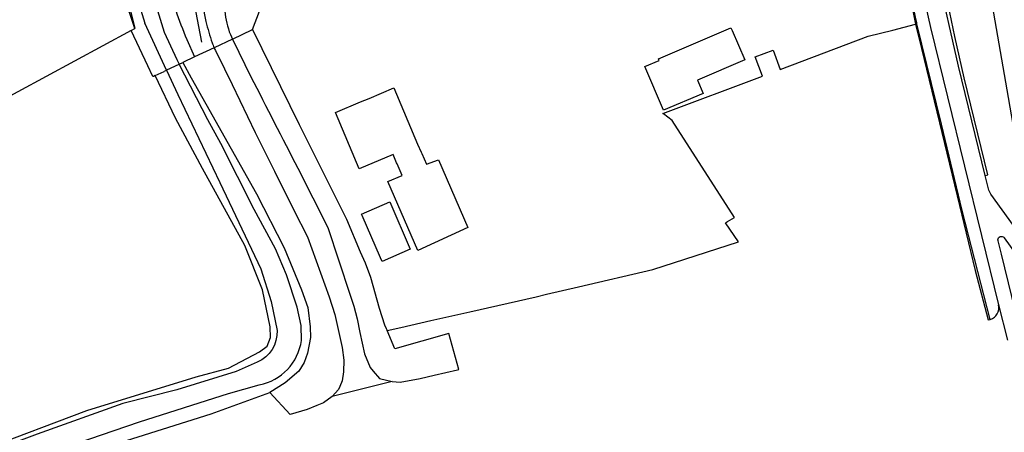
# Model space of a CAD drawing. Header units: metres. Extents: x 146197 to 147987, y 466000 to 467464.
# Tile 10 of 18: x 147670 to 147810, y 467008 to 467066. Entities that reach past the tile are written whole.
import ezdxf

# ---------------------------------------------------------------- set-up
doc = ezdxf.new("R2010")
doc.units = ezdxf.units.M
doc.header["$LTSCALE"] = 4
for name, color, linetype in [('G_BTD', 3, 'CONTINUOUS'), ('G_OTD', 32, 'CONTINUOUS'), ('G_OWG', 6, 'CONTINUOUS'), ('G_OWT', 6, 'CONTINUOUS'), ('G_WGD', 7, 'CONTINUOUS'), ('G_WTD', 5, 'CONTINUOUS'), ('LVGO', 3, 'CONTINUOUS')]:
    doc.layers.add(name, color=color, linetype=linetype)
doc.linetypes.add('HAAG', pattern='A,0.25,-0.25,[151,BLOK.SHX,S=0.25,R=0,X=0,Y=0],-0.25,0.25', length=1)

msp = doc.modelspace()

# ---------------------------------------------------------------- linework, layer by layer
at = {"layer": 'G_BTD', "linetype": 'Continuous', "transparency": 33554687}
for points in [[(147685.982, 467065.174), (147679.773, 467083.695)], [(147685.455, 467064.889), (147653.056, 467047.382), (147646.848, 467059.198), (147641.984, 467069.127)], [(147797.357, 467065.772), (147798.221, 467062.303), (147803.312, 467041.274), (147805.885, 467030.648), (147807.765, 467023.613), (147808.037, 467023.656)]]:
    msp.add_lwpolyline(points, dxfattribs=at)
at = {"layer": 'G_OTD', "linetype": 'Continuous', "transparency": 33554687}
for points in [[(147782.199, 467113.455), (147788.147, 467109.823), (147793.615, 467084.318), (147797.168, 467066.707), (147797.357, 467065.772)], [(147721.997, 467022.065), (147723.933, 467022.514), (147728.238, 467023.515), (147733.782, 467024.767), (147743.248, 467026.905), (147744.723, 467027.251), (147749.299, 467028.324), (147759.881, 467030.807), (147772.134, 467034.752), (147770.249, 467037.441), (147770.533, 467037.611), (147771.535, 467038.21), (147762.664, 467052.024), (147761.406, 467052.972), (147761.326, 467053.016), (147775.559, 467058.379), (147775.04, 467059.756), (147774.521, 467061.134), (147777.052, 467062.088), (147778.09, 467059.332), (147790.638, 467064.06), (147794.159, 467064.927), (147797.357, 467065.772)], [(147758.757, 467059.738), (147760.798, 467060.611), (147760.696, 467060.85), (147771.052, 467065.276), (147771.218, 467064.889), (147773.013, 467060.69), (147766.252, 467057.8), (147766.256, 467057.789), (147767.065, 467055.899), (147761.428, 467053.49), (147758.757, 467059.738)], [(147718.203, 467054.679), (147719.422, 467055.195), (147722.961, 467056.69), (147726.316, 467048.676), (147726.846, 467047.512), (147726.921, 467047.347), (147727.626, 467045.798), (147729.31, 467046.426), (147733.522, 467036.756), (147726.345, 467033.473), (147722.088, 467043.316), (147724.12, 467044.176), (147723.403, 467045.855), (147723.341, 467046), (147722.835, 467047.187), (147718.002, 467045.12), (147714.609, 467053.161), (147718.203, 467054.679)], [(147722.355, 467040.421), (147725.266, 467033.672), (147721.265, 467031.913), (147721.03, 467032.462), (147718.437, 467038.472), (147718.335, 467038.698), (147722.355, 467040.421)]]:
    msp.add_lwpolyline(points, dxfattribs=at)
at = {"layer": 'G_OWG', "linetype": 'Continuous', "transparency": 33554687}
for points in [[(147702.762, 467065.01), (147706.166, 467073.909), (147708.905, 467075.543), (147709.19, 467075.709), (147710.319, 467076.365), (147710.496, 467076.468), (147718.837, 467081.181)], [(147699.908, 467063.659), (147702.762, 467065.01)], [(147702.762, 467065.01), (147709.452, 467051.477), (147716.168, 467037.958), (147718.136, 467033.323), (147718.834, 467031.719), (147719.606, 467029.714), (147720.85, 467025.279), (147721.597, 467022.898), (147721.871, 467022.372), (147721.997, 467022.065)], [(147697.297, 467062.423), (147694.517, 467061.107)], [(147722.709, 467014.832), (147723.86, 467014.705), (147726.697, 467015.255), (147728.686, 467015.719), (147732.027, 467016.499), (147732.194, 467016.538), (147730.796, 467021.678), (147723.068, 467019.455), (147721.997, 467022.065)], [(147714.153, 467012.685), (147712.926, 467011.761), (147711.949, 467011.412), (147710.597, 467010.839), (147708.143, 467010.118), (147705.269, 467013.255)]]:
    msp.add_lwpolyline(points, dxfattribs=at)
at = {"layer": 'G_OWT', "linetype": 'Continuous', "transparency": 33554687}
for points in [[(147682.435, 467082.757), (147681.943, 467081.582), (147685.982, 467065.174)], [(147685.455, 467064.889), (147685.982, 467065.174)], [(147688.904, 467058.45), (147688.639, 467058.325), (147688.576, 467058.295), (147687.841, 467059.847), (147685.455, 467064.889)], [(147693.404, 467063.61), (147694.517, 467061.107)], [(147692.312, 467060.063), (147692.853, 467060.319)], [(147694.517, 467061.107), (147692.853, 467060.319)], [(147692.853, 467060.319), (147694.018, 467058.139), (147696.108, 467054.402), (147703.351, 467041.6), (147707.279, 467033.878), (147709.786, 467027.903), (147710.651, 467025.343), (147711.013, 467022.621), (147711.052, 467021.102), (147710.617, 467018.853), (147710.123, 467017.506), (147709.397, 467016.293), (147707.432, 467014.623), (147705.269, 467013.255)], [(147688.904, 467058.45), (147690.146, 467059.038)], [(147690.506, 467059.208), (147690.146, 467059.038)], [(147612.012, 466983.195), (147612.777, 466983.501), (147614.542, 466984.205), (147620.553, 466986.605), (147632.132, 466991.755), (147638.743, 466994.732), (147654.138, 467001.515), (147664.499, 467005.161), (147679.113, 467010.665), (147694.713, 467015.463), (147699.366, 467016.731), (147703.77, 467019.028), (147704.859, 467019.845), (147705.364, 467021.071), (147705.284, 467022.632), (147704.205, 467027.907), (147701.702, 467034.185), (147695.654, 467045.213), (147691.788, 467052.366), (147688.904, 467058.45)], [(147617.875, 466981.214), (147618.155, 466980.199), (147625.595, 466983.16), (147636.159, 466988.115), (147656.274, 466996.302), (147664.077, 466999.291), (147679.51, 467004.744), (147696.87, 467010.216), (147705.269, 467013.255)]]:
    msp.add_lwpolyline(points, dxfattribs=at)
msp.add_lwpolyline([(147691.811, 467067.785, 0.02156), (147693.404, 467063.61)], format="xyb", dxfattribs=at)
at = {"layer": 'G_WGD', "linetype": 'Continuous', "transparency": 33554687}
for points in [[(147808.037, 467023.656), (147804.034, 467039.22), (147801.075, 467051.502), (147797.581, 467065.831), (147797.551, 467065.956), (147797.389, 467066.77), (147794.221, 467082.641), (147788.416, 467110.243), (147782.526, 467113.831)], [(147789.344, 467113.694), (147789.975, 467110.753), (147797.365, 467075.492), (147798.545, 467069.754), (147799.543, 467065.299), (147809.237, 467025.744)], [(147807.313, 467044.193), (147803.514, 467059.763), (147800.538, 467073.056), (147795.374, 467097.213), (147792.925, 467109.021), (147793.301, 467109.11)], [(147818.514, 467028.81), (147818.408, 467029.223), (147818.228, 467029.577), (147814.162, 467035.27), (147813.753, 467037.553), (147807.79, 467071.767), (147806.372, 467079.994), (147803.562, 467096.909)], [(147807.313, 467044.193), (147807.709, 467044.302), (147804.317, 467058.133), (147802.974, 467064.022), (147801.559, 467070.893), (147799.83, 467078.806), (147799.47, 467080.494)], [(147695.784, 467068.078), (147695.896, 467067.329), (147696.138, 467066.177)], [(147699.621, 467064.305), (147699.908, 467063.659)], [(147699.908, 467063.659), (147697.297, 467062.423)], [(147699.908, 467063.659), (147699.97, 467063.521), (147702.559, 467058.282)], [(147697.297, 467062.423), (147697.371, 467062.256), (147697.473, 467062.031), (147698.771, 467059.413), (147699.884, 467057.182), (147703.159, 467050.341), (147705.918, 467044.803), (147708.655, 467039.255), (147710.615, 467035.448), (147713.703, 467026.909), (147714.524, 467024.353), (147715.592, 467019.668), (147715.789, 467017.865), (147715.761, 467016.187), (147715.559, 467014.91), (147715.257, 467014.11), (147715.031, 467013.659), (147714.153, 467012.685)], [(147709.248, 467045.23), (147713.531, 467036.766), (147716.674, 467027.291), (147717.247, 467025.537), (147717.719, 467023.758), (147718.104, 467021.802), (147718.736, 467018.772), (147719.559, 467016.817), (147719.983, 467016.265), (147720.882, 467015.262), (147722.709, 467014.832)], [(147807.785, 467042.284), (147807.313, 467044.193)], [(147817.608, 467028.476), (147812.791, 467035.087), (147811.348, 467037.084), (147808.134, 467041.552)], [(147813.596, 467017.023), (147813.089, 467018.958), (147809.655, 467032.961), (147809.155, 467034.897)], [(147810.053, 467035.296), (147817.735, 467024.592)], [(147809.237, 467025.744), (147810.487, 467020.687)], [(147722.709, 467014.832), (147716.402, 467013.249), (147714.153, 467012.685)]]:
    msp.add_lwpolyline(points, dxfattribs=at)
for points in [[(147698.816, 467067.63, 0.0725261), (147699.621, 467064.305)], [(147696.138, 467066.177, 0.0279507), (147697.012, 467063.135)], [(147697.012, 467063.135, 0.0133163), (147697.297, 467062.423)], [(147702.559, 467058.282, 0.0028049), (147709.248, 467045.23)], [(147808.134, 467041.552, -0.0992998), (147807.785, 467042.284)], [(147809.155, 467034.897, -0.6412172), (147809.881, 467035.448)], [(147809.881, 467035.448, -0.1172185), (147810.053, 467035.296)], [(147808.037, 467023.656, 0.3965803), (147809.237, 467025.744)]]:
    msp.add_lwpolyline(points, format="xyb", dxfattribs=at)
at = {"layer": 'G_WTD', "linetype": 'Continuous', "transparency": 33554687}
for points in [[(147686.293, 467079.078), (147687.072, 467075.641), (147688.458, 467070.223), (147690.181, 467064.626), (147691.958, 467060.755), (147692.312, 467060.063)], [(147690.506, 467059.208), (147687.393, 467065.91)], [(147692.312, 467060.063), (147692.253, 467060.035)], [(147709.753, 467020.676), (147709.704, 467022.797), (147709.148, 467025.423), (147707.648, 467030.045), (147706.075, 467033.723), (147703.016, 467039.366), (147698.26, 467048.765), (147696.383, 467052.121), (147692.312, 467060.063)], [(147692.253, 467060.035), (147690.506, 467059.208)], [(147690.506, 467059.208), (147692.121, 467055.73), (147698.124, 467043.178), (147703.974, 467030.867), (147705.433, 467026.219), (147706.274, 467022.071)], [(147703.444, 467017.562), (147700.435, 467016.26), (147691.957, 467013.633), (147684.251, 467011.651), (147672.071, 467007.287), (147657.029, 467001.706), (147647.183, 466997.35), (147635.891, 466992.683), (147622.941, 466986.402), (147617.45, 466983.761), (147612.657, 466981.892)], [(147617.875, 466981.214), (147626.032, 466984.8), (147640.62, 466991.273), (147655.122, 466997.44), (147662.145, 467000.458), (147664.209, 467001.263), (147675.931, 467005.408), (147686.658, 467009.052), (147699.352, 467013.115), (147703.746, 467014.34)]]:
    msp.add_lwpolyline(points, dxfattribs=at)
for points in [[(147684.506, 467075.786, 0.0061266), (147687.393, 467065.91)], [(147706.274, 467022.071, -0.3145836), (147703.444, 467017.562)], [(147703.746, 467014.34, 0.3222221), (147709.753, 467020.676)]]:
    msp.add_lwpolyline(points, format="xyb", dxfattribs=at)
at = {"layer": 'LVGO', "linetype": 'HAAG', "transparency": 33554687}
msp.add_lwpolyline([(147695.553, 467063.192), (147694.499, 467068.661), (147695.354, 467072.909), (147698.754, 467078.468), (147703.15, 467081.597), (147707.236, 467084.601), (147720.752, 467091.105)], dxfattribs=at)

doc.saveas('drawing.dxf')
